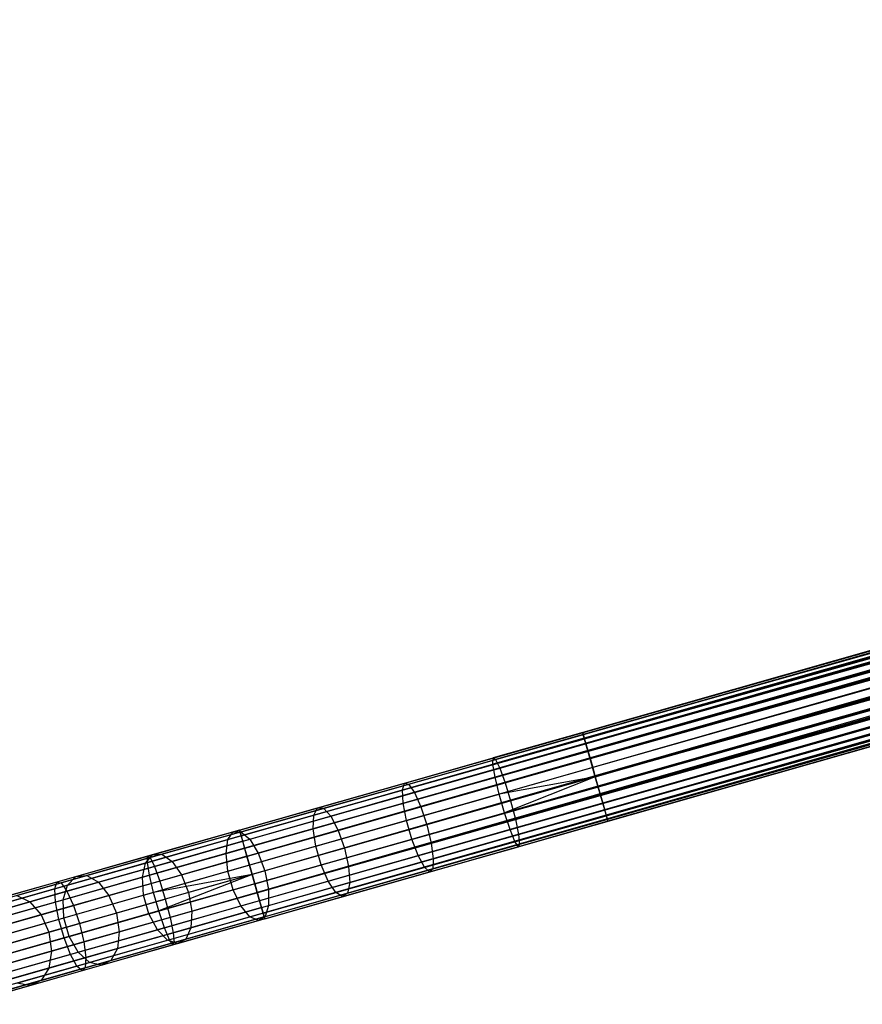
# Model space of a CAD drawing. Extents: x -189 to 189, y -189 to 189.
# Tile 29 of 256: x -167 to -149, y -49 to -28. Entities that reach past the tile are written whole.
import ezdxf

# ---------------------------------------------------------------- set-up
doc = ezdxf.new("R2010")
doc.units = 0
doc.header["$LTSCALE"] = 25.4
doc.layers.get('0').update_dxf_attribs({"linetype": 'CONTINUOUS'})

# ---------------------------------------------------------------- blocks, each defined once
blk = doc.blocks.new('CAMELEON-KENAI-C-12244_STL')
at = {"color": 0}
for p, q in [((-162.303, -45.172, -9.395), (-41.843, -10.898, -9.395)), ((-162.303, -45.172, -9.395), (-41.843, -10.898, -9.395)), ((-162.303, -45.172, -9.395), (-41.831, -10.94, -9.191)), ((-162.303, -45.172, -9.395), (-41.831, -10.94, -9.191)), ((-162.291, -45.214, -9.809), (-41.843, -10.898, -9.605)), ((-162.291, -45.214, -9.809), (-41.843, -10.898, -9.395)), ((-162.291, -45.214, -9.809), (-41.843, -10.898, -9.605)), ((-162.291, -45.214, -9.809), (-41.843, -10.898, -9.395)), ((-162.291, -45.214, -9.809), (-41.831, -10.94, -9.809)), ((-162.291, -45.214, -9.809), (-41.831, -10.94, -9.809)), ((-162.268, -45.295, -9), (-41.831, -10.94, -9.191)), ((-162.268, -45.295, -9), (-41.831, -10.94, -9.191)), ((-162.268, -45.295, -9), (-41.807, -11.021, -9)), ((-162.268, -45.295, -9), (-41.807, -11.021, -9)), ((-162.234, -45.414, -10.169), (-41.831, -10.94, -9.809)), ((-162.234, -45.414, -10.169), (-41.831, -10.94, -9.809)), ((-162.234, -45.414, -10.169), (-41.807, -11.021, -10)), ((-162.234, -45.414, -10.169), (-41.807, -11.021, -10)), ((-41.774, -11.14, -8.831), (-162.268, -45.295, -9)), ((-41.774, -11.14, -8.831), (-162.268, -45.295, -9)), ((-162.234, -45.414, -10.169), (-41.774, -11.14, -10.169)), ((-162.234, -45.414, -10.169), (-41.774, -11.14, -10.169)), ((-162.142, -45.737, -10.414), (-41.774, -11.14, -10.169)), ((-162.142, -45.737, -10.414), (-41.774, -11.14, -10.169)), ((-41.731, -11.289, -8.691), (-162.268, -45.295, -9)), ((-41.731, -11.289, -8.691), (-162.268, -45.295, -9)), ((-162.192, -45.563, -8.691), (-41.731, -11.289, -8.691)), ((-162.192, -45.563, -8.691), (-41.731, -11.289, -8.691)), ((-41.682, -11.463, -8.586), (-162.192, -45.563, -8.691)), ((-41.682, -11.463, -8.586), (-162.192, -45.563, -8.691)), ((-162.142, -45.737, -10.414), (-41.731, -11.289, -10.309)), ((-162.142, -45.737, -10.414), (-41.731, -11.289, -10.309)), ((-162.142, -45.737, -10.414), (-41.682, -11.463, -10.414)), ((-162.142, -45.737, -10.414), (-41.682, -11.463, -10.414)), ((-41.682, -11.463, -10.414), (-162.031, -46.128, -10.5)), ((-41.682, -11.463, -10.414), (-162.031, -46.128, -10.5)), ((-41.627, -11.654, -8.522), (-162.192, -45.563, -8.691)), ((-41.627, -11.654, -8.522), (-162.192, -45.563, -8.691)), ((-41.627, -11.654, -8.522), (-162.088, -45.928, -8.522)), ((-41.627, -11.654, -8.522), (-162.088, -45.928, -8.522)), ((-41.627, -11.654, -10.478), (-162.031, -46.128, -10.5)), ((-41.627, -11.654, -10.478), (-162.031, -46.128, -10.5)), ((-41.57, -11.854, -8.5), (-162.031, -46.128, -8.5)), ((-41.57, -11.854, -8.5), (-162.031, -46.128, -8.5)), ((-41.57, -11.854, -10.5), (-162.031, -46.128, -10.5)), ((-41.57, -11.854, -10.5), (-162.031, -46.128, -10.5)), ((-41.57, -11.854, -10.5), (-161.92, -46.52, -10.414)), ((-41.57, -11.854, -10.5), (-161.92, -46.52, -10.414)), ((-161.974, -46.328, -8.522), (-41.514, -12.054, -8.522)), ((-161.974, -46.328, -8.522), (-41.514, -12.054, -8.522)), ((-41.514, -12.054, -10.478), (-161.92, -46.52, -10.414)), ((-41.514, -12.054, -10.478), (-161.92, -46.52, -10.414)), ((-41.459, -12.246, -8.586), (-161.974, -46.328, -8.522)), ((-41.459, -12.246, -8.586), (-161.974, -46.328, -8.522)), ((-161.92, -46.52, -10.414), (-41.459, -12.246, -10.414)), ((-161.92, -46.52, -10.414), (-41.459, -12.246, -10.414)), ((-41.41, -12.42, -8.691), (-161.974, -46.328, -8.522)), ((-41.41, -12.42, -8.691), (-161.974, -46.328, -8.522)), ((-161.92, -46.52, -10.414), (-41.41, -12.42, -10.309)), ((-161.92, -46.52, -10.414), (-41.41, -12.42, -10.309)), ((-41.41, -12.42, -8.691), (-161.87, -46.694, -8.691)), ((-41.41, -12.42, -8.691), (-161.87, -46.694, -8.691)), ((-161.828, -46.843, -10.169), (-41.41, -12.42, -10.309)), ((-161.828, -46.843, -10.169), (-41.41, -12.42, -10.309)), ((-41.367, -12.569, -8.831), (-161.87, -46.694, -8.691)), ((-41.367, -12.569, -8.831), (-161.87, -46.694, -8.691)), ((-161.828, -46.843, -10.169), (-41.367, -12.569, -10.169)), ((-161.828, -46.843, -10.169), (-41.367, -12.569, -10.169)), ((-41.367, -12.569, -8.831), (-161.794, -46.961, -9)), ((-41.367, -12.569, -8.831), (-161.794, -46.961, -9)), ((-41.333, -12.687, -9), (-161.794, -46.961, -9)), ((-41.333, -12.687, -9), (-161.794, -46.961, -9)), ((-161.771, -47.043, -9.809), (-41.367, -12.569, -10.169)), ((-161.771, -47.043, -9.809), (-41.367, -12.569, -10.169)), ((-161.771, -47.043, -9.809), (-41.333, -12.687, -10)), ((-161.771, -47.043, -9.809), (-41.333, -12.687, -10)), ((-161.794, -46.961, -9), (-41.31, -12.769, -9.191)), ((-161.794, -46.961, -9), (-41.31, -12.769, -9.191)), ((-161.794, -46.961, -9), (-41.298, -12.811, -9.395)), ((-161.794, -46.961, -9), (-41.298, -12.811, -9.395)), ((-161.771, -47.043, -9.809), (-41.31, -12.769, -9.809)), ((-161.771, -47.043, -9.809), (-41.31, -12.769, -9.809)), ((-161.759, -47.085, -9.395), (-41.31, -12.769, -9.809)), ((-161.759, -47.085, -9.395), (-41.31, -12.769, -9.809)), ((-161.759, -47.085, -9.395), (-41.298, -12.811, -9.395)), ((-161.759, -47.085, -9.395), (-41.298, -12.811, -9.605)), ((-161.759, -47.085, -9.395), (-41.298, -12.811, -9.395)), ((-161.759, -47.085, -9.395), (-41.298, -12.811, -9.605)), ((-60.31, -16.152, -159.395), (-154.905, -43.067, -159.605)), ((-60.31, -16.152, -159.395), (-154.905, -43.067, -159.605)), ((-60.31, -16.152, -159.605), (-154.905, -43.067, -159.605)), ((-60.31, -16.152, -159.605), (-154.905, -43.067, -159.605)), ((-60.298, -16.194, -159.191), (-154.905, -43.067, -159.605)), ((-60.298, -16.194, -159.191), (-154.905, -43.067, -159.605)), ((-60.298, -16.194, -159.809), (-154.905, -43.067, -159.605)), ((-60.298, -16.194, -159.809), (-154.905, -43.067, -159.605)), ((-60.298, -16.194, -159.191), (-154.893, -43.109, -159.191)), ((-60.298, -16.194, -159.191), (-154.893, -43.109, -159.191)), ((-60.274, -16.276, -159), (-154.893, -43.109, -159.191)), ((-60.274, -16.276, -159), (-154.893, -43.109, -159.191)), ((-60.298, -16.194, -159.809), (-154.87, -43.19, -160)), ((-60.298, -16.194, -159.809), (-154.87, -43.19, -160)), ((-60.274, -16.276, -160), (-154.87, -43.19, -160)), ((-60.274, -16.276, -160), (-154.87, -43.19, -160)), ((-60.241, -16.394, -158.831), (-154.893, -43.109, -159.191)), ((-60.241, -16.394, -158.831), (-154.893, -43.109, -159.191)), ((-60.241, -16.394, -160.169), (-154.87, -43.19, -160)), ((-60.241, -16.394, -160.169), (-154.87, -43.19, -160)), ((-60.241, -16.394, -158.831), (-154.836, -43.309, -158.831)), ((-60.241, -16.394, -158.831), (-154.836, -43.309, -158.831)), ((-60.198, -16.543, -158.691), (-154.836, -43.309, -158.831)), ((-60.198, -16.543, -158.691), (-154.836, -43.309, -158.831)), ((-60.241, -16.394, -160.169), (-154.794, -43.458, -160.309)), ((-60.241, -16.394, -160.169), (-154.794, -43.458, -160.309)), ((-60.198, -16.543, -160.309), (-154.794, -43.458, -160.309)), ((-60.198, -16.543, -160.309), (-154.794, -43.458, -160.309)), ((-60.149, -16.717, -158.586), (-154.836, -43.309, -158.831)), ((-60.149, -16.717, -158.586), (-154.836, -43.309, -158.831)), ((-60.149, -16.717, -160.414), (-154.794, -43.458, -160.309)), ((-60.149, -16.717, -160.414), (-154.794, -43.458, -160.309)), ((-60.149, -16.717, -158.586), (-154.744, -43.632, -158.586)), ((-60.149, -16.717, -158.586), (-154.744, -43.632, -158.586)), ((-60.149, -16.717, -160.414), (-154.69, -43.823, -160.478)), ((-60.149, -16.717, -160.414), (-154.69, -43.823, -160.478)), ((-60.094, -16.909, -158.522), (-154.744, -43.632, -158.586)), ((-60.094, -16.909, -158.522), (-154.744, -43.632, -158.586)), ((-60.094, -16.909, -160.478), (-154.69, -43.823, -160.478)), ((-60.094, -16.909, -160.478), (-154.69, -43.823, -160.478)), ((-60.037, -17.109, -158.5), (-154.744, -43.632, -158.586)), ((-60.037, -17.109, -158.5), (-154.744, -43.632, -158.586)), ((-154.633, -44.023, -158.5), (-60.037, -17.109, -158.5)), ((-60.037, -17.109, -160.5), (-154.633, -44.023, -160.5)), ((-60.037, -17.109, -160.5), (-154.633, -44.023, -160.5)), ((-154.633, -44.023, -158.5), (-60.037, -17.109, -158.5)), ((-59.981, -17.309, -158.522), (-154.633, -44.023, -158.5)), ((-59.981, -17.309, -158.522), (-154.633, -44.023, -158.5)), ((-59.981, -17.309, -160.478), (-154.576, -44.223, -160.478)), ((-59.981, -17.309, -160.478), (-154.576, -44.223, -160.478)), ((-59.926, -17.5, -158.586), (-154.633, -44.023, -158.5)), ((-59.926, -17.5, -158.586), (-154.633, -44.023, -158.5)), ((-59.926, -17.5, -160.414), (-154.576, -44.223, -160.478)), ((-59.926, -17.5, -160.414), (-154.576, -44.223, -160.478)), ((-59.926, -17.5, -158.586), (-154.521, -44.415, -158.586)), ((-59.926, -17.5, -158.586), (-154.521, -44.415, -158.586)), ((-59.926, -17.5, -160.414), (-154.472, -44.589, -160.309)), ((-59.926, -17.5, -160.414), (-154.472, -44.589, -160.309)), ((-59.877, -17.674, -158.691), (-154.521, -44.415, -158.586)), ((-59.877, -17.674, -158.691), (-154.521, -44.415, -158.586)), ((-59.834, -17.823, -158.831), (-154.521, -44.415, -158.586)), ((-59.834, -17.823, -158.831), (-154.521, -44.415, -158.586)), ((-59.877, -17.674, -160.309), (-154.472, -44.589, -160.309)), ((-59.877, -17.674, -160.309), (-154.472, -44.589, -160.309)), ((-59.834, -17.823, -160.169), (-154.472, -44.589, -160.309)), ((-59.834, -17.823, -160.169), (-154.472, -44.589, -160.309)), ((-59.834, -17.823, -158.831), (-154.429, -44.738, -158.831)), ((-59.834, -17.823, -158.831), (-154.429, -44.738, -158.831)), ((-59.834, -17.823, -160.169), (-154.396, -44.856, -160)), ((-59.834, -17.823, -160.169), (-154.396, -44.856, -160)), ((-59.8, -17.942, -159), (-154.429, -44.738, -158.831)), ((-59.8, -17.942, -159), (-154.429, -44.738, -158.831)), ((-59.777, -18.023, -159.191), (-154.429, -44.738, -158.831)), ((-59.777, -18.023, -159.191), (-154.429, -44.738, -158.831)), ((-59.8, -17.942, -160), (-154.396, -44.856, -160)), ((-59.8, -17.942, -160), (-154.396, -44.856, -160)), ((-59.777, -18.023, -159.809), (-154.396, -44.856, -160)), ((-59.777, -18.023, -159.809), (-154.396, -44.856, -160)), ((-59.777, -18.023, -159.191), (-154.372, -44.938, -159.191)), ((-59.777, -18.023, -159.191), (-154.372, -44.938, -159.191)), ((-59.777, -18.023, -159.809), (-154.361, -44.98, -159.605)), ((-59.777, -18.023, -159.809), (-154.361, -44.98, -159.605)), ((-59.765, -18.065, -159.605), (-154.372, -44.938, -159.191)), ((-59.765, -18.065, -159.605), (-154.372, -44.938, -159.191)), ((-59.765, -18.065, -159.395), (-154.372, -44.938, -159.191)), ((-59.765, -18.065, -159.395), (-154.372, -44.938, -159.191)), ((-59.765, -18.065, -159.605), (-154.361, -44.98, -159.605)), ((-59.765, -18.065, -159.605), (-154.361, -44.98, -159.605)), ((-154.905, -43.067, -159.605), (-156.837, -43.616, -159.504)), ((-154.905, -43.067, -159.605), (-156.837, -43.616, -159.504)), ((-154.893, -43.109, -159.191), (-154.905, -43.067, -159.605)), ((-154.905, -43.067, -159.605), (-154.87, -43.19, -160)), ((-154.893, -43.109, -159.191), (-154.905, -43.067, -159.605)), ((-154.905, -43.067, -159.605), (-154.87, -43.19, -160)), ((-154.87, -43.19, -160), (-156.839, -43.751, -159.897)), ((-154.87, -43.19, -160), (-156.839, -43.751, -159.897)), ((-154.893, -43.109, -159.191), (-156.785, -43.647, -159.092)), ((-154.893, -43.109, -159.191), (-156.785, -43.647, -159.092)), ((-154.836, -43.309, -158.831), (-156.694, -43.837, -158.734)), ((-154.836, -43.309, -158.831), (-156.694, -43.837, -158.734)), ((-154.836, -43.309, -158.831), (-154.893, -43.109, -159.191)), ((-154.836, -43.309, -158.831), (-154.893, -43.109, -159.191)), ((-154.87, -43.19, -160), (-154.794, -43.458, -160.309)), ((-154.87, -43.19, -160), (-154.794, -43.458, -160.309)), ((-154.744, -43.632, -158.586), (-154.836, -43.309, -158.831)), ((-154.744, -43.632, -158.586), (-154.836, -43.309, -158.831)), ((-154.794, -43.458, -160.309), (-156.793, -44.027, -160.205)), ((-154.794, -43.458, -160.309), (-156.793, -44.027, -160.205)), ((-154.794, -43.458, -160.309), (-154.69, -43.823, -160.478)), ((-154.794, -43.458, -160.309), (-154.69, -43.823, -160.478)), ((-158.749, -44.161, -159.203), (-156.837, -43.616, -159.504)), ((-158.749, -44.161, -159.203), (-156.837, -43.616, -159.504)), ((-158.658, -44.18, -158.798), (-156.785, -43.647, -159.092)), ((-158.658, -44.18, -158.798), (-156.785, -43.647, -159.092)), ((-156.839, -43.751, -159.897), (-156.837, -43.616, -159.504)), ((-156.839, -43.751, -159.897), (-156.837, -43.616, -159.504)), ((-156.837, -43.616, -159.504), (-156.785, -43.647, -159.092)), ((-156.837, -43.616, -159.504), (-156.785, -43.647, -159.092)), ((-156.785, -43.647, -159.092), (-156.694, -43.837, -158.734)), ((-156.785, -43.647, -159.092), (-156.694, -43.837, -158.734)), ((-154.744, -43.632, -158.586), (-156.578, -44.154, -158.491)), ((-154.744, -43.632, -158.586), (-156.578, -44.154, -158.491)), ((-154.633, -44.023, -158.5), (-154.744, -43.632, -158.586)), ((-154.633, -44.023, -158.5), (-154.744, -43.632, -158.586)), ((-158.79, -44.306, -159.591), (-156.839, -43.751, -159.897)), ((-158.79, -44.306, -159.591), (-156.839, -43.751, -159.897)), ((-158.532, -44.36, -158.445), (-156.694, -43.837, -158.734)), ((-158.532, -44.36, -158.445), (-156.694, -43.837, -158.734)), ((-156.793, -44.027, -160.205), (-156.839, -43.751, -159.897)), ((-156.793, -44.027, -160.205), (-156.839, -43.751, -159.897)), ((-154.69, -43.823, -160.478), (-156.705, -44.397, -160.373)), ((-154.69, -43.823, -160.478), (-156.705, -44.397, -160.373)), ((-156.694, -43.837, -158.734), (-156.578, -44.154, -158.491)), ((-156.694, -43.837, -158.734), (-156.578, -44.154, -158.491)), ((-154.69, -43.823, -160.478), (-154.633, -44.023, -160.5)), ((-154.69, -43.823, -160.478), (-154.633, -44.023, -160.5)), ((-160.623, -44.694, -158.705), (-158.749, -44.161, -159.203)), ((-160.623, -44.694, -158.705), (-158.749, -44.161, -159.203)), ((-158.79, -44.306, -159.591), (-158.749, -44.161, -159.203)), ((-158.79, -44.306, -159.591), (-158.749, -44.161, -159.203)), ((-158.772, -44.59, -159.894), (-156.793, -44.027, -160.205)), ((-158.772, -44.59, -159.894), (-156.793, -44.027, -160.205)), ((-158.749, -44.161, -159.203), (-158.658, -44.18, -158.798)), ((-158.749, -44.161, -159.203), (-158.658, -44.18, -158.798)), ((-158.394, -44.671, -158.206), (-156.578, -44.154, -158.491)), ((-158.394, -44.671, -158.206), (-156.578, -44.154, -158.491)), ((-156.705, -44.397, -160.373), (-156.793, -44.027, -160.205)), ((-156.705, -44.397, -160.373), (-156.793, -44.027, -160.205)), ((-154.633, -44.023, -160.5), (-156.705, -44.397, -160.373)), ((-154.633, -44.023, -160.5), (-156.705, -44.397, -160.373)), ((-154.633, -44.023, -160.5), (-156.592, -44.797, -160.373)), ((-154.633, -44.023, -160.5), (-156.592, -44.797, -160.373)), ((-156.578, -44.154, -158.491), (-156.458, -44.543, -158.405)), ((-156.578, -44.154, -158.491), (-156.458, -44.543, -158.405)), ((-154.633, -44.023, -158.5), (-156.458, -44.543, -158.405)), ((-154.633, -44.023, -158.5), (-156.458, -44.543, -158.405)), ((-154.633, -44.023, -160.5), (-154.576, -44.223, -160.478)), ((-154.521, -44.415, -158.586), (-154.633, -44.023, -158.5)), ((-154.633, -44.023, -160.5), (-154.576, -44.223, -160.478)), ((-154.521, -44.415, -158.586), (-154.633, -44.023, -158.5)), ((-160.7, -44.849, -159.083), (-158.79, -44.306, -159.591)), ((-160.7, -44.849, -159.083), (-158.79, -44.306, -159.591)), ((-160.494, -44.702, -158.31), (-158.658, -44.18, -158.798)), ((-160.494, -44.702, -158.31), (-158.658, -44.18, -158.798)), ((-160.334, -44.873, -157.966), (-158.532, -44.36, -158.445)), ((-160.334, -44.873, -157.966), (-158.532, -44.36, -158.445)), ((-158.772, -44.59, -159.894), (-158.79, -44.306, -159.591)), ((-158.772, -44.59, -159.894), (-158.79, -44.306, -159.591)), ((-158.658, -44.18, -158.798), (-158.532, -44.36, -158.445)), ((-158.658, -44.18, -158.798), (-158.532, -44.36, -158.445)), ((-158.532, -44.36, -158.445), (-158.394, -44.671, -158.206)), ((-158.532, -44.36, -158.445), (-158.394, -44.671, -158.206)), ((-154.576, -44.223, -160.478), (-156.592, -44.797, -160.373)), ((-154.576, -44.223, -160.478), (-156.592, -44.797, -160.373)), ((-154.576, -44.223, -160.478), (-154.472, -44.589, -160.309)), ((-154.576, -44.223, -160.478), (-154.472, -44.589, -160.309)), ((-160.712, -45.142, -159.378), (-158.772, -44.59, -159.894)), ((-160.712, -45.142, -159.378), (-158.772, -44.59, -159.894)), ((-158.701, -44.965, -160.059), (-158.772, -44.59, -159.894)), ((-158.701, -44.965, -160.059), (-158.772, -44.59, -159.894)), ((-158.701, -44.965, -160.059), (-156.705, -44.397, -160.373)), ((-158.701, -44.965, -160.059), (-156.705, -44.397, -160.373)), ((-156.458, -44.543, -158.405), (-158.266, -45.057, -158.121)), ((-156.458, -44.543, -158.405), (-158.266, -45.057, -158.121)), ((-156.592, -44.797, -160.373), (-156.705, -44.397, -160.373)), ((-156.592, -44.797, -160.373), (-156.705, -44.397, -160.373)), ((-154.472, -44.589, -160.309), (-156.471, -45.158, -160.205)), ((-154.472, -44.589, -160.309), (-156.471, -45.158, -160.205)), ((-156.458, -44.543, -158.405), (-156.355, -44.936, -158.491)), ((-156.458, -44.543, -158.405), (-156.355, -44.936, -158.491)), ((-154.521, -44.415, -158.586), (-156.355, -44.936, -158.491)), ((-154.521, -44.415, -158.586), (-156.355, -44.936, -158.491)), ((-154.429, -44.738, -158.831), (-154.521, -44.415, -158.586)), ((-154.429, -44.738, -158.831), (-154.521, -44.415, -158.586)), ((-154.472, -44.589, -160.309), (-154.396, -44.856, -160)), ((-154.472, -44.589, -160.309), (-154.396, -44.856, -160)), ((-162.44, -45.211, -158.015), (-160.623, -44.694, -158.705)), ((-162.44, -45.211, -158.015), (-160.623, -44.694, -158.705)), ((-162.273, -45.208, -157.635), (-160.494, -44.702, -158.31)), ((-162.273, -45.208, -157.635), (-160.494, -44.702, -158.31)), ((-160.7, -44.849, -159.083), (-160.623, -44.694, -158.705)), ((-160.7, -44.849, -159.083), (-160.623, -44.694, -158.705)), ((-160.623, -44.694, -158.705), (-160.494, -44.702, -158.31)), ((-160.623, -44.694, -158.705), (-160.494, -44.702, -158.31)), ((-160.494, -44.702, -158.31), (-160.334, -44.873, -157.966)), ((-160.494, -44.702, -158.31), (-160.334, -44.873, -157.966)), ((-160.173, -45.177, -157.733), (-158.394, -44.671, -158.206)), ((-160.173, -45.177, -157.733), (-158.394, -44.671, -158.206)), ((-158.587, -45.365, -160.059), (-156.592, -44.797, -160.373)), ((-158.587, -45.365, -160.059), (-156.592, -44.797, -160.373)), ((-158.394, -44.671, -158.206), (-158.266, -45.057, -158.121)), ((-158.394, -44.671, -158.206), (-158.266, -45.057, -158.121)), ((-156.471, -45.158, -160.205), (-156.592, -44.797, -160.373)), ((-156.471, -45.158, -160.205), (-156.592, -44.797, -160.373)), ((-154.429, -44.738, -158.831), (-156.287, -45.267, -158.734)), ((-154.429, -44.738, -158.831), (-156.287, -45.267, -158.734)), ((-154.372, -44.938, -159.191), (-154.429, -44.738, -158.831)), ((-154.372, -44.938, -159.191), (-154.429, -44.738, -158.831)), ((-162.553, -45.376, -158.38), (-160.7, -44.849, -159.083)), ((-162.553, -45.376, -158.38), (-160.7, -44.849, -159.083)), ((-162.081, -45.37, -157.303), (-160.334, -44.873, -157.966)), ((-162.081, -45.37, -157.303), (-160.334, -44.873, -157.966)), ((-160.712, -45.142, -159.378), (-160.7, -44.849, -159.083)), ((-160.712, -45.142, -159.378), (-160.7, -44.849, -159.083)), ((-160.656, -45.521, -159.54), (-158.701, -44.965, -160.059)), ((-160.656, -45.521, -159.54), (-158.701, -44.965, -160.059)), ((-160.334, -44.873, -157.966), (-160.173, -45.177, -157.733)), ((-160.334, -44.873, -157.966), (-160.173, -45.177, -157.733)), ((-158.587, -45.365, -160.059), (-158.701, -44.965, -160.059)), ((-158.587, -45.365, -160.059), (-158.701, -44.965, -160.059)), ((-158.171, -45.453, -158.206), (-156.355, -44.936, -158.491)), ((-158.171, -45.453, -158.206), (-156.355, -44.936, -158.491)), ((-154.396, -44.856, -160), (-156.365, -45.417, -159.897)), ((-154.396, -44.856, -160), (-156.365, -45.417, -159.897)), ((-156.355, -44.936, -158.491), (-156.287, -45.267, -158.734)), ((-156.355, -44.936, -158.491), (-156.287, -45.267, -158.734)), ((-154.361, -44.98, -159.605), (-156.292, -45.53, -159.504)), ((-154.361, -44.98, -159.605), (-156.292, -45.53, -159.504)), ((-154.372, -44.938, -159.191), (-156.264, -45.476, -159.092)), ((-154.372, -44.938, -159.191), (-156.264, -45.476, -159.092)), ((-154.396, -44.856, -160), (-154.361, -44.98, -159.605)), ((-154.396, -44.856, -160), (-154.361, -44.98, -159.605)), ((-154.361, -44.98, -159.605), (-154.372, -44.938, -159.191)), ((-154.361, -44.98, -159.605), (-154.372, -44.938, -159.191)), ((-162.303, -45.172, -9.395), (-164.283, -45.735, -9.501)), ((-162.303, -45.172, -9.395), (-164.283, -45.735, -9.501)), ((-162.291, -45.214, -9.809), (-164.23, -45.765, -9.912)), ((-162.291, -45.214, -9.809), (-164.23, -45.765, -9.912)), ((-164.181, -45.706, -157.14), (-162.44, -45.211, -158.015)), ((-164.181, -45.706, -157.14), (-162.44, -45.211, -158.015)), ((-163.978, -45.694, -156.777), (-162.273, -45.208, -157.635)), ((-163.978, -45.694, -156.777), (-162.273, -45.208, -157.635)), ((-162.593, -45.677, -158.664), (-160.712, -45.142, -159.378)), ((-162.593, -45.677, -158.664), (-160.712, -45.142, -159.378)), ((-162.553, -45.376, -158.38), (-162.44, -45.211, -158.015)), ((-162.553, -45.376, -158.38), (-162.44, -45.211, -158.015)), ((-162.44, -45.211, -158.015), (-162.273, -45.208, -157.635)), ((-162.44, -45.211, -158.015), (-162.273, -45.208, -157.635)), ((-162.291, -45.214, -9.809), (-162.303, -45.172, -9.395)), ((-162.303, -45.172, -9.395), (-162.268, -45.295, -9)), ((-162.303, -45.172, -9.395), (-162.268, -45.295, -9)), ((-162.291, -45.214, -9.809), (-162.303, -45.172, -9.395)), ((-162.234, -45.414, -10.169), (-162.291, -45.214, -9.809)), ((-162.234, -45.414, -10.169), (-162.291, -45.214, -9.809)), ((-162.273, -45.208, -157.635), (-162.081, -45.37, -157.303)), ((-162.273, -45.208, -157.635), (-162.081, -45.37, -157.303)), ((-161.897, -45.667, -157.078), (-160.173, -45.177, -157.733)), ((-161.897, -45.667, -157.078), (-160.173, -45.177, -157.733)), ((-160.656, -45.521, -159.54), (-160.712, -45.142, -159.378)), ((-160.656, -45.521, -159.54), (-160.712, -45.142, -159.378)), ((-160.173, -45.177, -157.733), (-160.037, -45.561, -157.65)), ((-160.173, -45.177, -157.733), (-160.037, -45.561, -157.65)), ((-158.266, -45.057, -158.121), (-160.037, -45.561, -157.65)), ((-158.266, -45.057, -158.121), (-160.037, -45.561, -157.65)), ((-158.451, -45.721, -159.894), (-156.471, -45.158, -160.205)), ((-158.451, -45.721, -159.894), (-156.471, -45.158, -160.205)), ((-158.266, -45.057, -158.121), (-158.171, -45.453, -158.206)), ((-158.266, -45.057, -158.121), (-158.171, -45.453, -158.206)), ((-156.365, -45.417, -159.897), (-156.471, -45.158, -160.205)), ((-156.365, -45.417, -159.897), (-156.471, -45.158, -160.205)), ((-164.328, -45.882, -157.487), (-162.553, -45.376, -158.38)), ((-164.328, -45.882, -157.487), (-162.553, -45.376, -158.38)), ((-162.268, -45.295, -9), (-164.286, -45.87, -9.108)), ((-162.268, -45.295, -9), (-164.286, -45.87, -9.108)), ((-162.234, -45.414, -10.169), (-164.138, -45.955, -10.271)), ((-162.234, -45.414, -10.169), (-164.138, -45.955, -10.271)), ((-163.755, -45.846, -156.461), (-162.081, -45.37, -157.303)), ((-163.755, -45.846, -156.461), (-162.081, -45.37, -157.303)), ((-162.593, -45.677, -158.664), (-162.553, -45.376, -158.38)), ((-162.593, -45.677, -158.664), (-162.553, -45.376, -158.38)), ((-162.268, -45.295, -9), (-162.192, -45.563, -8.691)), ((-162.268, -45.295, -9), (-162.192, -45.563, -8.691)), ((-162.142, -45.737, -10.414), (-162.234, -45.414, -10.169)), ((-162.142, -45.737, -10.414), (-162.234, -45.414, -10.169)), ((-162.081, -45.37, -157.303), (-161.897, -45.667, -157.078)), ((-162.081, -45.37, -157.303), (-161.897, -45.667, -157.078)), ((-160.542, -45.921, -159.54), (-158.587, -45.365, -160.059)), ((-160.542, -45.921, -159.54), (-158.587, -45.365, -160.059)), ((-158.451, -45.721, -159.894), (-158.587, -45.365, -160.059)), ((-158.451, -45.721, -159.894), (-158.587, -45.365, -160.059)), ((-158.316, -45.972, -159.591), (-156.365, -45.417, -159.897)), ((-158.316, -45.972, -159.591), (-156.365, -45.417, -159.897)), ((-158.126, -45.79, -158.445), (-156.287, -45.267, -158.734)), ((-158.126, -45.79, -158.445), (-156.287, -45.267, -158.734)), ((-156.292, -45.53, -159.504), (-156.365, -45.417, -159.897)), ((-156.292, -45.53, -159.504), (-156.365, -45.417, -159.897)), ((-156.287, -45.267, -158.734), (-156.264, -45.476, -159.092)), ((-156.287, -45.267, -158.734), (-156.264, -45.476, -159.092)), ((-162.192, -45.563, -8.691), (-164.241, -46.146, -8.8)), ((-162.192, -45.563, -8.691), (-164.241, -46.146, -8.8)), ((-162.552, -46.06, -158.82), (-160.656, -45.521, -159.54)), ((-162.552, -46.06, -158.82), (-160.656, -45.521, -159.54)), ((-162.192, -45.563, -8.691), (-162.088, -45.928, -8.522)), ((-162.192, -45.563, -8.691), (-162.088, -45.928, -8.522)), ((-160.037, -45.561, -157.65), (-161.754, -46.049, -156.998)), ((-160.037, -45.561, -157.65), (-161.754, -46.049, -156.998)), ((-160.542, -45.921, -159.54), (-160.656, -45.521, -159.54)), ((-160.542, -45.921, -159.54), (-160.656, -45.521, -159.54)), ((-160.037, -45.561, -157.65), (-159.95, -45.959, -157.733)), ((-160.037, -45.561, -157.65), (-159.95, -45.959, -157.733)), ((-159.95, -45.959, -157.733), (-158.171, -45.453, -158.206)), ((-159.95, -45.959, -157.733), (-158.171, -45.453, -158.206)), ((-158.205, -46.074, -159.203), (-156.292, -45.53, -159.504)), ((-158.205, -46.074, -159.203), (-156.292, -45.53, -159.504)), ((-158.171, -45.453, -158.206), (-158.126, -45.79, -158.445)), ((-158.171, -45.453, -158.206), (-158.126, -45.79, -158.445)), ((-158.138, -46.009, -158.798), (-156.264, -45.476, -159.092)), ((-158.138, -46.009, -158.798), (-156.264, -45.476, -159.092)), ((-156.264, -45.476, -159.092), (-156.292, -45.53, -159.504)), ((-156.264, -45.476, -159.092), (-156.292, -45.53, -159.504)), ((-164.283, -45.735, -9.501), (-166.241, -46.292, -9.817)), ((-164.283, -45.735, -9.501), (-166.241, -46.292, -9.817)), ((-164.23, -45.765, -9.912), (-166.148, -46.311, -10.222)), ((-164.23, -45.765, -9.912), (-166.148, -46.311, -10.222)), ((-165.83, -46.175, -156.089), (-164.181, -45.706, -157.14)), ((-165.83, -46.175, -156.089), (-164.181, -45.706, -157.14)), ((-165.593, -46.153, -155.747), (-163.978, -45.694, -156.777)), ((-165.593, -46.153, -155.747), (-163.978, -45.694, -156.777)), ((-165.341, -46.297, -155.45), (-163.755, -45.846, -156.461)), ((-165.341, -46.297, -155.45), (-163.755, -45.846, -156.461)), ((-164.395, -46.19, -157.758), (-162.593, -45.677, -158.664)), ((-164.395, -46.19, -157.758), (-162.593, -45.677, -158.664)), ((-164.328, -45.882, -157.487), (-164.181, -45.706, -157.14)), ((-164.328, -45.882, -157.487), (-164.181, -45.706, -157.14)), ((-164.286, -45.87, -9.108), (-164.283, -45.735, -9.501)), ((-164.286, -45.87, -9.108), (-164.283, -45.735, -9.501)), ((-164.283, -45.735, -9.501), (-164.23, -45.765, -9.912)), ((-164.283, -45.735, -9.501), (-164.23, -45.765, -9.912)), ((-164.23, -45.765, -9.912), (-164.138, -45.955, -10.271)), ((-164.23, -45.765, -9.912), (-164.138, -45.955, -10.271)), ((-164.181, -45.706, -157.14), (-163.978, -45.694, -156.777)), ((-164.181, -45.706, -157.14), (-163.978, -45.694, -156.777)), ((-162.142, -45.737, -10.414), (-164.021, -46.272, -10.514)), ((-162.142, -45.737, -10.414), (-164.021, -46.272, -10.514)), ((-163.978, -45.694, -156.777), (-163.755, -45.846, -156.461)), ((-163.978, -45.694, -156.777), (-163.755, -45.846, -156.461)), ((-163.755, -45.846, -156.461), (-163.551, -46.138, -156.247)), ((-163.755, -45.846, -156.461), (-163.551, -46.138, -156.247)), ((-163.551, -46.138, -156.247), (-161.897, -45.667, -157.078)), ((-163.551, -46.138, -156.247), (-161.897, -45.667, -157.078)), ((-162.552, -46.06, -158.82), (-162.593, -45.677, -158.664)), ((-162.552, -46.06, -158.82), (-162.593, -45.677, -158.664)), ((-162.031, -46.128, -10.5), (-162.142, -45.737, -10.414)), ((-162.031, -46.128, -10.5), (-162.142, -45.737, -10.414)), ((-161.897, -45.667, -157.078), (-161.754, -46.049, -156.998)), ((-161.897, -45.667, -157.078), (-161.754, -46.049, -156.998)), ((-160.39, -46.273, -159.378), (-158.451, -45.721, -159.894)), ((-160.39, -46.273, -159.378), (-158.451, -45.721, -159.894)), ((-159.927, -46.302, -157.966), (-158.126, -45.79, -158.445)), ((-159.927, -46.302, -157.966), (-158.126, -45.79, -158.445)), ((-158.316, -45.972, -159.591), (-158.451, -45.721, -159.894)), ((-158.316, -45.972, -159.591), (-158.451, -45.721, -159.894)), ((-158.126, -45.79, -158.445), (-158.138, -46.009, -158.798)), ((-158.126, -45.79, -158.445), (-158.138, -46.009, -158.798)), ((-164.286, -45.87, -9.108), (-166.283, -46.438, -9.43)), ((-164.286, -45.87, -9.108), (-166.283, -46.438, -9.43)), ((-164.138, -45.955, -10.271), (-166.021, -46.491, -10.574)), ((-164.138, -45.955, -10.271), (-166.021, -46.491, -10.574)), ((-166.009, -46.36, -156.415), (-164.328, -45.882, -157.487)), ((-166.009, -46.36, -156.415), (-164.328, -45.882, -157.487)), ((-164.395, -46.19, -157.758), (-164.328, -45.882, -157.487)), ((-164.395, -46.19, -157.758), (-164.328, -45.882, -157.487)), ((-164.369, -46.577, -157.907), (-162.552, -46.06, -158.82)), ((-164.369, -46.577, -157.907), (-162.552, -46.06, -158.82)), ((-164.241, -46.146, -8.8), (-164.286, -45.87, -9.108)), ((-164.241, -46.146, -8.8), (-164.286, -45.87, -9.108)), ((-162.088, -45.928, -8.522), (-164.153, -46.516, -8.632)), ((-162.088, -45.928, -8.522), (-164.153, -46.516, -8.632)), ((-164.138, -45.955, -10.271), (-164.021, -46.272, -10.514)), ((-164.138, -45.955, -10.271), (-164.021, -46.272, -10.514)), ((-161.754, -46.049, -156.998), (-163.399, -46.518, -156.171)), ((-161.754, -46.049, -156.998), (-163.399, -46.518, -156.171)), ((-162.438, -46.46, -158.82), (-162.552, -46.06, -158.82)), ((-162.438, -46.46, -158.82), (-162.552, -46.06, -158.82)), ((-162.438, -46.46, -158.82), (-160.542, -45.921, -159.54)), ((-162.438, -46.46, -158.82), (-160.542, -45.921, -159.54)), ((-162.088, -45.928, -8.522), (-162.031, -46.128, -8.5)), ((-162.088, -45.928, -8.522), (-162.031, -46.128, -8.5)), ((-161.754, -46.049, -156.998), (-161.675, -46.45, -157.078)), ((-161.754, -46.049, -156.998), (-161.675, -46.45, -157.078)), ((-161.675, -46.45, -157.078), (-159.95, -45.959, -157.733)), ((-161.675, -46.45, -157.078), (-159.95, -45.959, -157.733)), ((-160.39, -46.273, -159.378), (-160.542, -45.921, -159.54)), ((-160.39, -46.273, -159.378), (-160.542, -45.921, -159.54)), ((-160.226, -46.515, -159.083), (-158.316, -45.972, -159.591)), ((-160.226, -46.515, -159.083), (-158.316, -45.972, -159.591)), ((-160.079, -46.607, -158.705), (-158.205, -46.074, -159.203)), ((-160.079, -46.607, -158.705), (-158.205, -46.074, -159.203)), ((-159.973, -46.532, -158.31), (-158.138, -46.009, -158.798)), ((-159.973, -46.532, -158.31), (-158.138, -46.009, -158.798)), ((-159.95, -45.959, -157.733), (-159.927, -46.302, -157.966)), ((-159.95, -45.959, -157.733), (-159.927, -46.302, -157.966)), ((-158.205, -46.074, -159.203), (-158.316, -45.972, -159.591)), ((-158.205, -46.074, -159.203), (-158.316, -45.972, -159.591)), ((-158.138, -46.009, -158.798), (-158.205, -46.074, -159.203)), ((-158.138, -46.009, -158.798), (-158.205, -46.074, -159.203)), ((-167.369, -46.613, -154.871), (-165.83, -46.175, -156.089)), ((-167.369, -46.613, -154.871), (-165.83, -46.175, -156.089)), ((-167.101, -46.582, -154.555), (-165.593, -46.153, -155.747)), ((-167.101, -46.582, -154.555), (-165.593, -46.153, -155.747)), ((-164.241, -46.146, -8.8), (-166.268, -46.723, -9.127)), ((-164.241, -46.146, -8.8), (-166.268, -46.723, -9.127)), ((-166.101, -46.675, -156.67), (-164.395, -46.19, -157.758)), ((-166.101, -46.675, -156.67), (-164.395, -46.19, -157.758)), ((-166.009, -46.36, -156.415), (-165.83, -46.175, -156.089)), ((-166.009, -46.36, -156.415), (-165.83, -46.175, -156.089)), ((-164.021, -46.272, -10.514), (-165.881, -46.801, -10.814)), ((-164.021, -46.272, -10.514), (-165.881, -46.801, -10.814)), ((-165.83, -46.175, -156.089), (-165.593, -46.153, -155.747)), ((-165.83, -46.175, -156.089), (-165.593, -46.153, -155.747)), ((-165.593, -46.153, -155.747), (-165.341, -46.297, -155.45)), ((-165.593, -46.153, -155.747), (-165.341, -46.297, -155.45)), ((-165.116, -46.583, -155.248), (-163.551, -46.138, -156.247)), ((-165.116, -46.583, -155.248), (-163.551, -46.138, -156.247)), ((-164.369, -46.577, -157.907), (-164.395, -46.19, -157.758)), ((-164.369, -46.577, -157.907), (-164.395, -46.19, -157.758)), ((-164.153, -46.516, -8.632), (-164.241, -46.146, -8.8)), ((-164.153, -46.516, -8.632), (-164.241, -46.146, -8.8)), ((-162.031, -46.128, -8.5), (-164.153, -46.516, -8.632)), ((-162.031, -46.128, -8.5), (-164.153, -46.516, -8.632)), ((-162.031, -46.128, -8.5), (-164.039, -46.916, -8.632)), ((-162.031, -46.128, -8.5), (-164.039, -46.916, -8.632)), ((-164.021, -46.272, -10.514), (-163.902, -46.661, -10.6)), ((-164.021, -46.272, -10.514), (-163.902, -46.661, -10.6)), ((-162.031, -46.128, -10.5), (-163.902, -46.661, -10.6)), ((-162.031, -46.128, -10.5), (-163.902, -46.661, -10.6)), ((-163.551, -46.138, -156.247), (-163.399, -46.518, -156.171)), ((-163.551, -46.138, -156.247), (-163.399, -46.518, -156.171)), ((-162.271, -46.808, -158.664), (-160.39, -46.273, -159.378)), ((-162.271, -46.808, -158.664), (-160.39, -46.273, -159.378)), ((-162.031, -46.128, -8.5), (-161.974, -46.328, -8.522)), ((-161.92, -46.52, -10.414), (-162.031, -46.128, -10.5)), ((-162.031, -46.128, -8.5), (-161.974, -46.328, -8.522)), ((-161.92, -46.52, -10.414), (-162.031, -46.128, -10.5)), ((-160.226, -46.515, -159.083), (-160.39, -46.273, -159.378)), ((-160.226, -46.515, -159.083), (-160.39, -46.273, -159.378)), ((-166.283, -46.438, -9.43), (-168.238, -46.994, -9.962)), ((-166.283, -46.438, -9.43), (-168.238, -46.994, -9.962)), ((-166.241, -46.292, -9.817), (-168.158, -46.838, -10.339)), ((-166.241, -46.292, -9.817), (-168.158, -46.838, -10.339)), ((-166.148, -46.311, -10.222), (-168.026, -46.845, -10.733)), ((-166.148, -46.311, -10.222), (-168.026, -46.845, -10.733)), ((-166.021, -46.491, -10.574), (-167.864, -47.015, -11.077)), ((-166.021, -46.491, -10.574), (-167.864, -47.015, -11.077)), ((-167.579, -46.806, -155.173), (-166.009, -46.36, -156.415)), ((-167.579, -46.806, -155.173), (-166.009, -46.36, -156.415)), ((-166.821, -46.718, -154.279), (-165.341, -46.297, -155.45)), ((-166.821, -46.718, -154.279), (-165.341, -46.297, -155.45)), ((-166.283, -46.438, -9.43), (-166.241, -46.292, -9.817)), ((-166.283, -46.438, -9.43), (-166.241, -46.292, -9.817)), ((-166.268, -46.723, -9.127), (-166.283, -46.438, -9.43)), ((-166.268, -46.723, -9.127), (-166.283, -46.438, -9.43)), ((-166.241, -46.292, -9.817), (-166.148, -46.311, -10.222)), ((-166.241, -46.292, -9.817), (-166.148, -46.311, -10.222)), ((-166.148, -46.311, -10.222), (-166.021, -46.491, -10.574)), ((-166.148, -46.311, -10.222), (-166.021, -46.491, -10.574)), ((-166.101, -46.675, -156.67), (-166.009, -46.36, -156.415)), ((-166.101, -46.675, -156.67), (-166.009, -46.36, -156.415)), ((-166.021, -46.491, -10.574), (-165.881, -46.801, -10.814)), ((-166.021, -46.491, -10.574), (-165.881, -46.801, -10.814)), ((-165.341, -46.297, -155.45), (-165.116, -46.583, -155.248)), ((-165.341, -46.297, -155.45), (-165.116, -46.583, -155.248)), ((-164.255, -46.977, -157.907), (-162.438, -46.46, -158.82)), ((-164.255, -46.977, -157.907), (-162.438, -46.46, -158.82)), ((-161.974, -46.328, -8.522), (-164.039, -46.916, -8.632)), ((-161.974, -46.328, -8.522), (-164.039, -46.916, -8.632)), ((-163.328, -46.92, -156.247), (-161.675, -46.45, -157.078)), ((-163.328, -46.92, -156.247), (-161.675, -46.45, -157.078)), ((-162.271, -46.808, -158.664), (-162.438, -46.46, -158.82)), ((-162.271, -46.808, -158.664), (-162.438, -46.46, -158.82)), ((-161.974, -46.328, -8.522), (-161.87, -46.694, -8.691)), ((-161.974, -46.328, -8.522), (-161.87, -46.694, -8.691)), ((-161.675, -46.45, -157.078), (-161.674, -46.8, -157.303)), ((-161.675, -46.45, -157.078), (-161.674, -46.8, -157.303)), ((-161.674, -46.8, -157.303), (-159.927, -46.302, -157.966)), ((-161.674, -46.8, -157.303), (-159.927, -46.302, -157.966)), ((-159.927, -46.302, -157.966), (-159.973, -46.532, -158.31)), ((-159.927, -46.302, -157.966), (-159.973, -46.532, -158.31)), ((-167.694, -47.129, -155.409), (-166.101, -46.675, -156.67)), ((-167.694, -47.129, -155.409), (-166.101, -46.675, -156.67)), ((-167.101, -46.582, -154.555), (-166.821, -46.718, -154.279)), ((-167.101, -46.582, -154.555), (-166.821, -46.718, -154.279)), ((-166.577, -46.999, -154.092), (-165.116, -46.583, -155.248)), ((-166.577, -46.999, -154.092), (-165.116, -46.583, -155.248)), ((-164.153, -46.516, -8.632), (-166.197, -47.097, -8.961)), ((-164.153, -46.516, -8.632), (-166.197, -47.097, -8.961)), ((-166.089, -47.067, -156.809), (-166.101, -46.675, -156.67)), ((-166.089, -47.067, -156.809), (-166.101, -46.675, -156.67)), ((-166.089, -47.067, -156.809), (-164.369, -46.577, -157.907)), ((-166.089, -47.067, -156.809), (-164.369, -46.577, -157.907)), ((-165.753, -47.187, -10.898), (-163.902, -46.661, -10.6)), ((-165.753, -47.187, -10.898), (-163.902, -46.661, -10.6)), ((-165.116, -46.583, -155.248), (-164.957, -46.961, -155.177)), ((-165.116, -46.583, -155.248), (-164.957, -46.961, -155.177)), ((-163.399, -46.518, -156.171), (-164.957, -46.961, -155.177)), ((-163.399, -46.518, -156.171), (-164.957, -46.961, -155.177)), ((-164.255, -46.977, -157.907), (-164.369, -46.577, -157.907)), ((-164.255, -46.977, -157.907), (-164.369, -46.577, -157.907)), ((-164.039, -46.916, -8.632), (-164.153, -46.516, -8.632)), ((-164.039, -46.916, -8.632), (-164.153, -46.516, -8.632)), ((-161.87, -46.694, -8.691), (-163.919, -47.277, -8.8)), ((-161.87, -46.694, -8.691), (-163.919, -47.277, -8.8)), ((-163.902, -46.661, -10.6), (-163.799, -47.054, -10.514)), ((-163.902, -46.661, -10.6), (-163.799, -47.054, -10.514)), ((-161.92, -46.52, -10.414), (-163.799, -47.054, -10.514)), ((-161.92, -46.52, -10.414), (-163.799, -47.054, -10.514)), ((-163.399, -46.518, -156.171), (-163.328, -46.92, -156.247)), ((-163.399, -46.518, -156.171), (-163.328, -46.92, -156.247)), ((-162.079, -47.042, -158.38), (-160.226, -46.515, -159.083)), ((-162.079, -47.042, -158.38), (-160.226, -46.515, -159.083)), ((-161.828, -46.843, -10.169), (-161.92, -46.52, -10.414)), ((-161.828, -46.843, -10.169), (-161.92, -46.52, -10.414)), ((-161.895, -47.124, -158.015), (-160.079, -46.607, -158.705)), ((-161.895, -47.124, -158.015), (-160.079, -46.607, -158.705)), ((-161.87, -46.694, -8.691), (-161.794, -46.961, -9)), ((-161.87, -46.694, -8.691), (-161.794, -46.961, -9)), ((-161.752, -47.038, -157.635), (-159.973, -46.532, -158.31)), ((-161.752, -47.038, -157.635), (-159.973, -46.532, -158.31)), ((-160.079, -46.607, -158.705), (-160.226, -46.515, -159.083)), ((-160.079, -46.607, -158.705), (-160.226, -46.515, -159.083)), ((-159.973, -46.532, -158.31), (-160.079, -46.607, -158.705)), ((-159.973, -46.532, -158.31), (-160.079, -46.607, -158.705)), ((-166.268, -46.723, -9.127), (-168.252, -47.287, -9.668)), ((-166.268, -46.723, -9.127), (-168.252, -47.287, -9.668)), ((-168.181, -47.105, -152.961), (-166.821, -46.718, -154.279)), ((-168.181, -47.105, -152.961), (-166.821, -46.718, -154.279)), ((-165.881, -46.801, -10.814), (-167.701, -47.319, -11.309)), ((-165.881, -46.801, -10.814), (-167.701, -47.319, -11.309)), ((-166.821, -46.718, -154.279), (-166.577, -46.999, -154.092)), ((-166.821, -46.718, -154.279), (-166.577, -46.999, -154.092)), ((-166.197, -47.097, -8.961), (-166.268, -46.723, -9.127)), ((-166.197, -47.097, -8.961), (-166.268, -46.723, -9.127)), ((-164.039, -46.916, -8.632), (-166.083, -47.497, -8.961)), ((-164.039, -46.916, -8.632), (-166.083, -47.497, -8.961)), ((-165.881, -46.801, -10.814), (-165.753, -47.187, -10.898)), ((-165.881, -46.801, -10.814), (-165.753, -47.187, -10.898)), ((-164.893, -47.366, -155.248), (-163.328, -46.92, -156.247)), ((-164.893, -47.366, -155.248), (-163.328, -46.92, -156.247)), ((-164.073, -47.321, -157.758), (-162.271, -46.808, -158.664)), ((-164.073, -47.321, -157.758), (-162.271, -46.808, -158.664)), ((-163.919, -47.277, -8.8), (-164.039, -46.916, -8.632)), ((-163.919, -47.277, -8.8), (-164.039, -46.916, -8.632)), ((-161.828, -46.843, -10.169), (-163.731, -47.385, -10.271)), ((-161.828, -46.843, -10.169), (-163.731, -47.385, -10.271)), ((-163.349, -47.276, -156.461), (-161.674, -46.8, -157.303)), ((-163.349, -47.276, -156.461), (-161.674, -46.8, -157.303)), ((-163.328, -46.92, -156.247), (-163.349, -47.276, -156.461)), ((-163.328, -46.92, -156.247), (-163.349, -47.276, -156.461)), ((-162.079, -47.042, -158.38), (-162.271, -46.808, -158.664)), ((-162.079, -47.042, -158.38), (-162.271, -46.808, -158.664)), ((-161.771, -47.043, -9.809), (-161.828, -46.843, -10.169)), ((-161.771, -47.043, -9.809), (-161.828, -46.843, -10.169)), ((-161.674, -46.8, -157.303), (-161.752, -47.038, -157.635)), ((-161.674, -46.8, -157.303), (-161.752, -47.038, -157.635)), ((-166.197, -47.097, -8.961), (-168.197, -47.667, -9.507)), ((-166.197, -47.097, -8.961), (-168.197, -47.667, -9.507)), ((-167.92, -47.381, -152.79), (-166.577, -46.999, -154.092)), ((-167.92, -47.381, -152.79), (-166.577, -46.999, -154.092)), ((-167.695, -47.524, -155.539), (-166.089, -47.067, -156.809)), ((-167.695, -47.524, -155.539), (-166.089, -47.067, -156.809)), ((-166.577, -46.999, -154.092), (-166.412, -47.375, -154.026)), ((-166.577, -46.999, -154.092), (-166.412, -47.375, -154.026)), ((-164.957, -46.961, -155.177), (-166.412, -47.375, -154.026)), ((-164.957, -46.961, -155.177), (-166.412, -47.375, -154.026)), ((-166.083, -47.497, -8.961), (-166.197, -47.097, -8.961)), ((-166.083, -47.497, -8.961), (-166.197, -47.097, -8.961)), ((-165.975, -47.467, -156.809), (-166.089, -47.067, -156.809)), ((-165.975, -47.467, -156.809), (-166.089, -47.067, -156.809)), ((-165.975, -47.467, -156.809), (-164.255, -46.977, -157.907)), ((-165.975, -47.467, -156.809), (-164.255, -46.977, -157.907)), ((-163.799, -47.054, -10.514), (-165.658, -47.583, -10.814)), ((-163.799, -47.054, -10.514), (-165.658, -47.583, -10.814)), ((-164.957, -46.961, -155.177), (-164.893, -47.366, -155.248)), ((-164.957, -46.961, -155.177), (-164.893, -47.366, -155.248)), ((-164.073, -47.321, -157.758), (-164.255, -46.977, -157.907)), ((-164.073, -47.321, -157.758), (-164.255, -46.977, -157.907)), ((-163.854, -47.548, -157.487), (-162.079, -47.042, -158.38)), ((-163.854, -47.548, -157.487), (-162.079, -47.042, -158.38)), ((-161.794, -46.961, -9), (-163.812, -47.536, -9.108)), ((-161.794, -46.961, -9), (-163.812, -47.536, -9.108)), ((-163.799, -47.054, -10.514), (-163.731, -47.385, -10.271)), ((-163.799, -47.054, -10.514), (-163.731, -47.385, -10.271)), ((-161.759, -47.085, -9.395), (-163.738, -47.648, -9.501)), ((-161.759, -47.085, -9.395), (-163.738, -47.648, -9.501)), ((-161.771, -47.043, -9.809), (-163.709, -47.595, -9.912)), ((-161.771, -47.043, -9.809), (-163.709, -47.595, -9.912)), ((-163.637, -47.619, -157.14), (-161.895, -47.124, -158.015)), ((-163.637, -47.619, -157.14), (-161.895, -47.124, -158.015)), ((-163.458, -47.523, -156.777), (-161.752, -47.038, -157.635)), ((-163.458, -47.523, -156.777), (-161.752, -47.038, -157.635)), ((-161.895, -47.124, -158.015), (-162.079, -47.042, -158.38)), ((-161.895, -47.124, -158.015), (-162.079, -47.042, -158.38)), ((-161.752, -47.038, -157.635), (-161.895, -47.124, -158.015)), ((-161.752, -47.038, -157.635), (-161.895, -47.124, -158.015)), ((-161.794, -46.961, -9), (-161.759, -47.085, -9.395)), ((-161.794, -46.961, -9), (-161.759, -47.085, -9.395)), ((-161.759, -47.085, -9.395), (-161.771, -47.043, -9.809)), ((-161.759, -47.085, -9.395), (-161.771, -47.043, -9.809)), ((-167.564, -47.703, -11.392), (-165.753, -47.187, -10.898)), ((-167.564, -47.703, -11.392), (-165.753, -47.187, -10.898)), ((-163.919, -47.277, -8.8), (-165.946, -47.853, -9.127)), ((-163.919, -47.277, -8.8), (-165.946, -47.853, -9.127)), ((-165.78, -47.806, -156.67), (-164.073, -47.321, -157.758)), ((-165.78, -47.806, -156.67), (-164.073, -47.321, -157.758)), ((-165.753, -47.187, -10.898), (-165.658, -47.583, -10.814)), ((-165.753, -47.187, -10.898), (-165.658, -47.583, -10.814)), ((-164.934, -47.727, -155.45), (-163.349, -47.276, -156.461)), ((-164.934, -47.727, -155.45), (-163.349, -47.276, -156.461)), ((-163.854, -47.548, -157.487), (-164.073, -47.321, -157.758)), ((-163.854, -47.548, -157.487), (-164.073, -47.321, -157.758)), ((-163.812, -47.536, -9.108), (-163.919, -47.277, -8.8)), ((-163.812, -47.536, -9.108), (-163.919, -47.277, -8.8)), ((-163.349, -47.276, -156.461), (-163.458, -47.523, -156.777)), ((-163.349, -47.276, -156.461), (-163.458, -47.523, -156.777)), ((-166.083, -47.497, -8.961), (-168.084, -48.067, -9.507)), ((-166.083, -47.497, -8.961), (-168.084, -48.067, -9.507)), ((-166.412, -47.375, -154.026), (-167.749, -47.755, -152.73)), ((-166.412, -47.375, -154.026), (-167.749, -47.755, -152.73)), ((-167.582, -47.924, -155.539), (-165.975, -47.467, -156.809)), ((-167.582, -47.924, -155.539), (-165.975, -47.467, -156.809)), ((-166.412, -47.375, -154.026), (-166.354, -47.781, -154.092)), ((-166.412, -47.375, -154.026), (-166.354, -47.781, -154.092)), ((-166.354, -47.781, -154.092), (-164.893, -47.366, -155.248)), ((-166.354, -47.781, -154.092), (-164.893, -47.366, -155.248)), ((-165.946, -47.853, -9.127), (-166.083, -47.497, -8.961)), ((-165.946, -47.853, -9.127), (-166.083, -47.497, -8.961)), ((-165.78, -47.806, -156.67), (-165.975, -47.467, -156.809)), ((-165.78, -47.806, -156.67), (-165.975, -47.467, -156.809)), ((-163.812, -47.536, -9.108), (-165.809, -48.104, -9.43)), ((-163.812, -47.536, -9.108), (-165.809, -48.104, -9.43)), ((-163.731, -47.385, -10.271), (-165.614, -47.92, -10.574)), ((-163.731, -47.385, -10.271), (-165.614, -47.92, -10.574)), ((-165.535, -48.026, -156.415), (-163.854, -47.548, -157.487)), ((-165.535, -48.026, -156.415), (-163.854, -47.548, -157.487)), ((-165.073, -47.983, -155.747), (-163.458, -47.523, -156.777)), ((-165.073, -47.983, -155.747), (-163.458, -47.523, -156.777)), ((-164.893, -47.366, -155.248), (-164.934, -47.727, -155.45)), ((-164.893, -47.366, -155.248), (-164.934, -47.727, -155.45)), ((-163.637, -47.619, -157.14), (-163.854, -47.548, -157.487)), ((-163.637, -47.619, -157.14), (-163.854, -47.548, -157.487)), ((-163.738, -47.648, -9.501), (-163.812, -47.536, -9.108)), ((-163.738, -47.648, -9.501), (-163.812, -47.536, -9.108)), ((-163.731, -47.385, -10.271), (-163.709, -47.595, -9.912)), ((-163.731, -47.385, -10.271), (-163.709, -47.595, -9.912)), ((-163.458, -47.523, -156.777), (-163.637, -47.619, -157.14)), ((-163.458, -47.523, -156.777), (-163.637, -47.619, -157.14)), ((-165.658, -47.583, -10.814), (-167.478, -48.101, -11.309)), ((-165.658, -47.583, -10.814), (-167.478, -48.101, -11.309)), ((-166.414, -48.148, -154.279), (-164.934, -47.727, -155.45)), ((-166.414, -48.148, -154.279), (-164.934, -47.727, -155.45)), ((-163.738, -47.648, -9.501), (-165.697, -48.205, -9.817)), ((-163.738, -47.648, -9.501), (-165.697, -48.205, -9.817)), ((-165.658, -47.583, -10.814), (-165.614, -47.92, -10.574)), ((-165.658, -47.583, -10.814), (-165.614, -47.92, -10.574)), ((-163.709, -47.595, -9.912), (-165.628, -48.14, -10.222)), ((-163.709, -47.595, -9.912), (-165.628, -48.14, -10.222)), ((-165.285, -48.088, -156.089), (-163.637, -47.619, -157.14)), ((-165.285, -48.088, -156.089), (-163.637, -47.619, -157.14)), ((-164.934, -47.727, -155.45), (-165.073, -47.983, -155.747)), ((-164.934, -47.727, -155.45), (-165.073, -47.983, -155.747)), ((-163.709, -47.595, -9.912), (-163.738, -47.648, -9.501)), ((-163.709, -47.595, -9.912), (-163.738, -47.648, -9.501)), ((-165.946, -47.853, -9.127), (-167.93, -48.418, -9.668)), ((-165.946, -47.853, -9.127), (-167.93, -48.418, -9.668)), ((-167.697, -48.163, -152.79), (-166.354, -47.781, -154.092)), ((-167.697, -48.163, -152.79), (-166.354, -47.781, -154.092)), ((-165.614, -47.92, -10.574), (-167.457, -48.445, -11.077)), ((-165.614, -47.92, -10.574), (-167.457, -48.445, -11.077)), ((-167.373, -48.259, -155.409), (-165.78, -47.806, -156.67)), ((-167.373, -48.259, -155.409), (-165.78, -47.806, -156.67)), ((-166.58, -48.412, -154.555), (-165.073, -47.983, -155.747)), ((-166.58, -48.412, -154.555), (-165.073, -47.983, -155.747)), ((-166.354, -47.781, -154.092), (-166.414, -48.148, -154.279)), ((-166.354, -47.781, -154.092), (-166.414, -48.148, -154.279)), ((-165.809, -48.104, -9.43), (-165.946, -47.853, -9.127)), ((-165.809, -48.104, -9.43), (-165.946, -47.853, -9.127)), ((-165.535, -48.026, -156.415), (-165.78, -47.806, -156.67)), ((-165.535, -48.026, -156.415), (-165.78, -47.806, -156.67)), ((-165.614, -47.92, -10.574), (-165.628, -48.14, -10.222)), ((-165.614, -47.92, -10.574), (-165.628, -48.14, -10.222)), ((-165.073, -47.983, -155.747), (-165.285, -48.088, -156.089)), ((-165.073, -47.983, -155.747), (-165.285, -48.088, -156.089)), ((-167.774, -48.535, -152.961), (-166.414, -48.148, -154.279)), ((-167.774, -48.535, -152.961), (-166.414, -48.148, -154.279)), ((-165.809, -48.104, -9.43), (-167.764, -48.66, -9.962)), ((-165.809, -48.104, -9.43), (-167.764, -48.66, -9.962)), ((-165.628, -48.14, -10.222), (-167.505, -48.675, -10.733)), ((-165.628, -48.14, -10.222), (-167.505, -48.675, -10.733)), ((-167.105, -48.472, -155.173), (-165.535, -48.026, -156.415)), ((-167.105, -48.472, -155.173), (-165.535, -48.026, -156.415)), ((-166.825, -48.526, -154.871), (-165.285, -48.088, -156.089)), ((-166.825, -48.526, -154.871), (-165.285, -48.088, -156.089)), ((-166.414, -48.148, -154.279), (-166.58, -48.412, -154.555)), ((-166.414, -48.148, -154.279), (-166.58, -48.412, -154.555)), ((-165.697, -48.205, -9.817), (-165.809, -48.104, -9.43)), ((-165.697, -48.205, -9.817), (-165.809, -48.104, -9.43)), ((-165.628, -48.14, -10.222), (-165.697, -48.205, -9.817)), ((-165.628, -48.14, -10.222), (-165.697, -48.205, -9.817)), ((-165.285, -48.088, -156.089), (-165.535, -48.026, -156.415)), ((-165.285, -48.088, -156.089), (-165.535, -48.026, -156.415)), ((-167.966, -48.806, -153.211), (-166.58, -48.412, -154.555)), ((-167.966, -48.806, -153.211), (-166.58, -48.412, -154.555)), ((-165.697, -48.205, -9.817), (-167.614, -48.751, -10.339)), ((-165.697, -48.205, -9.817), (-167.614, -48.751, -10.339)), ((-166.58, -48.412, -154.555), (-166.825, -48.526, -154.871)), ((-166.58, -48.412, -154.555), (-166.825, -48.526, -154.871)), ((-168.239, -48.929, -153.499), (-166.825, -48.526, -154.871)), ((-168.239, -48.929, -153.499), (-166.825, -48.526, -154.871)), ((-166.825, -48.526, -154.871), (-167.105, -48.472, -155.173)), ((-166.825, -48.526, -154.871), (-167.105, -48.472, -155.173))]:
    blk.add_line(p, q, dxfattribs=at)

msp = doc.modelspace()

# ---------------------------------------------------------------- block references
at = {"color": 0}
msp.add_blockref('CAMELEON-KENAI-C-12244_STL', (0, 0), dxfattribs=at)

doc.saveas('drawing.dxf')
